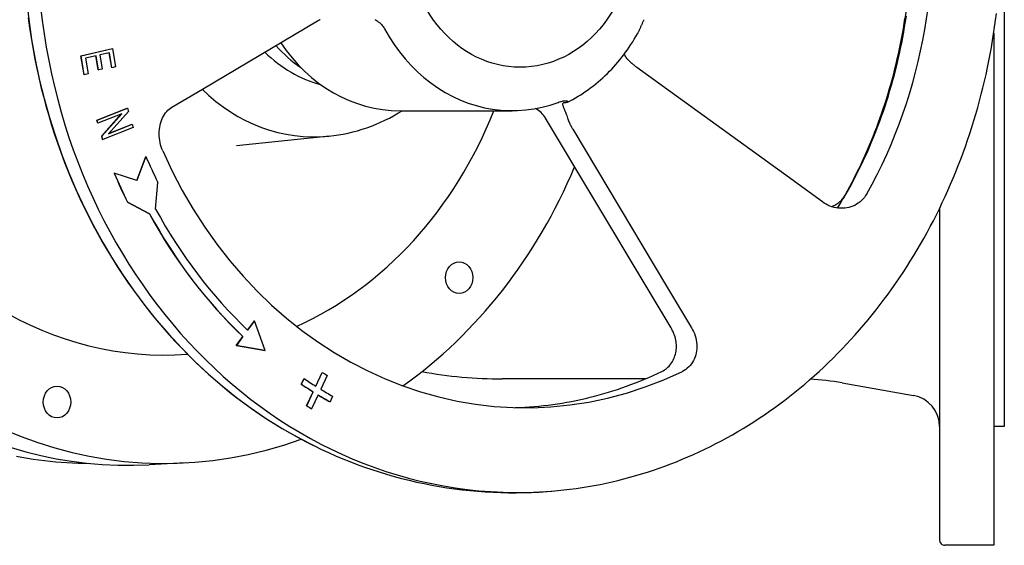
# Model space of a CAD drawing. Header units: millimetres. Extents: x 2362 to 7999, y 1118 to 3138.
# Tile 19 of 21: x 2843 to 3216, y 2677 to 2876. Entities that reach past the tile are written whole.
import ezdxf

# ---------------------------------------------------------------- set-up
doc = ezdxf.new("R2010")
doc.units = ezdxf.units.MM
doc.layers.add('DETAIL', color=2, linetype='Continuous')

msp = doc.modelspace()

# ---------------------------------------------------------------- linework, layer by layer
at = {"layer": 'DETAIL'}
for p, q in [((3216.03, 3092.12), (3216.03, 2722.12)), ((2912.56, 2849.83), (2956.13, 2875.63)), ((3212.03, 2871.01), (3212.03, 2677.12)), ((2866.55, 2862.44), (2878.45, 2865.15)), ((2866.55, 2862.44), (2866.6, 2862.44)), ((2867.78, 2855.27), (2866.55, 2862.44)), ((2866.6, 2862.44), (2878.5, 2865.15)), ((2867.83, 2855.27), (2866.6, 2862.44)), ((2872.27, 2862.41), (2868.22, 2861.49)), ((2873.13, 2857.08), (2872.22, 2862.4)), ((2873.18, 2857.08), (2872.27, 2862.41)), ((2877.31, 2863.56), (2873.67, 2862.73)), ((2873.67, 2862.73), (2874.58, 2857.4)), ((2878.23, 2857.87), (2877.26, 2863.55)), ((2878.28, 2857.87), (2877.31, 2863.56)), ((2878.45, 2865.15), (2878.5, 2865.15)), ((2878.5, 2865.15), (2879.68, 2858.19)), ((2868.22, 2861.49), (2869.23, 2855.59)), ((2867.78, 2855.27), (2867.83, 2855.27)), ((2869.23, 2855.59), (2867.83, 2855.27)), ((2873.13, 2857.08), (2873.18, 2857.08)), ((2874.58, 2857.4), (2873.18, 2857.08)), ((2878.23, 2857.87), (2878.28, 2857.87)), ((2879.68, 2858.19), (2878.28, 2857.87)), ((3132.43, 2817.83), (3076.97, 2858.05)), ((2900.95, 2842.95), (2912.56, 2849.83)), ((2872.6, 2838.08), (2884.07, 2842.62)), ((2872.65, 2838.08), (2884.12, 2842.62)), ((2882.01, 2840.47), (2873, 2836.91)), ((2874.4, 2832.03), (2881.93, 2840.44)), ((2874.45, 2832.03), (2882.01, 2840.47)), ((2884.49, 2841.36), (2876.93, 2832.92)), ((2884.07, 2842.62), (2884.12, 2842.62)), ((2884.12, 2842.62), (2884.49, 2841.36)), ((2987.3, 2841.64), (3029.78, 2841.64)), ((2872.6, 2838.08), (2872.65, 2838.08)), ((2872.95, 2836.91), (2872.6, 2838.08)), ((2873, 2836.91), (2872.65, 2838.08)), ((2872.95, 2836.91), (2873, 2836.91)), ((2876.93, 2832.92), (2885.94, 2836.49)), ((2876.95, 2832.95), (2885.89, 2836.49)), ((2885.89, 2836.49), (2885.94, 2836.49)), ((2885.94, 2836.49), (2886.29, 2835.32)), ((3080.46, 2775.26), (3042.44, 2838.79)), ((2886.29, 2835.32), (2874.82, 2830.78)), ((3052.67, 2834.66), (3088.22, 2775.27)), ((2874.4, 2832.03), (2874.45, 2832.03)), ((2874.77, 2830.78), (2874.4, 2832.03)), ((2874.82, 2830.78), (2874.45, 2832.03)), ((2874.77, 2830.78), (2874.82, 2830.78)), ((2960.66, 2832.04), (2925.39, 2828.33)), ((2887.66, 2815.19), (2891.08, 2824.35)), ((2891.13, 2824.35), (2887.7, 2815.18)), ((2891.08, 2824.35), (2891.13, 2824.35)), ((2879.12, 2817.99), (2879.17, 2817.99)), ((2887.7, 2815.18), (2879.17, 2817.99)), ((3147.19, 2807.13), (3132.43, 2817.83)), ((2894.83, 2804.39), (2895.64, 2814.51)), ((2884.17, 2806.96), (2884.22, 2806.96)), ((2892.48, 2802.61), (2884.17, 2806.96)), ((2884.22, 2806.96), (2892.53, 2802.61)), ((2892.48, 2802.61), (2892.53, 2802.61)), ((3191.53, 2804.69), (3191.53, 2679.11)), ((3089.92, 2759.45), (3080.46, 2775.26)), ((3088.22, 2775.27), (3097.68, 2759.46)), ((2929.61, 2758.61), (2932.2, 2762.16)), ((2932.25, 2762.16), (2929.64, 2758.58)), ((2932.2, 2762.16), (2932.25, 2762.16)), ((2936.22, 2750.85), (2932.25, 2762.16)), ((2925.32, 2752.75), (2927.8, 2756.14)), ((2927.85, 2756.14), (2925.37, 2752.75)), ((2927.8, 2756.14), (2927.85, 2756.14)), ((2925.32, 2752.75), (2925.37, 2752.75)), ((2936.17, 2750.85), (2925.32, 2752.75)), ((2925.37, 2752.75), (2936.22, 2750.85)), ((2936.17, 2750.85), (2936.22, 2750.85)), ((2949.92, 2738.17), (2951, 2740.22)), ((2949.97, 2738.17), (2951.05, 2740.22)), ((2951, 2740.22), (2951.05, 2740.22)), ((2955.43, 2737.37), (2957.84, 2742.58)), ((2955.47, 2737.35), (2957.89, 2742.58)), ((2959.72, 2741.44), (2957.3, 2736.21)), ((2957.84, 2742.58), (2957.89, 2742.58)), ((3057.1, 2740.12), (3026.03, 2740.12)), ((3080.15, 2740.12), (3057.1, 2740.12)), ((2949.92, 2738.17), (2949.97, 2738.17)), ((3154.65, 2738.6), (3181.62, 2733.85)), ((2951.97, 2729.92), (2954.43, 2735.23)), ((2952.02, 2729.92), (2954.48, 2735.23)), ((2956.32, 2734.1), (2953.85, 2728.79)), ((2954.43, 2735.23), (2954.48, 2735.23)), ((2961.82, 2733.56), (2960.93, 2731.39)), ((2951.97, 2729.92), (2952.02, 2729.92)), ((2953.8, 2728.79), (2953.85, 2728.79)), ((2960.88, 2731.39), (2960.93, 2731.39)), ((3216.03, 2722.12), (3212.03, 2722.12)), ((2906.1, 2708.33), (2892.38, 2707.61)), ((3212.03, 2677.12), (3193.53, 2677.12))]:
    msp.add_line(p, q, dxfattribs=at)
at = {"layer": 'DETAIL', "flags": 128}
for points in [[(3026.36, 2697.21), (3028.66, 2697.15), (3030.97, 2697.12), (3033.27, 2697.13), (3035.57, 2697.17), (3037.87, 2697.24), (3040.17, 2697.34), (3042.47, 2697.48), (3044.77, 2697.65), (3047.07, 2697.86), (3049.36, 2698.09), (3051.65, 2698.36), (3053.94, 2698.67), (3056.22, 2699), (3058.5, 2699.37), (3060.77, 2699.77), (3063.04, 2700.2), (3065.31, 2700.67), (3067.57, 2701.17), (3069.82, 2701.7), (3072.07, 2702.26), (3074.31, 2702.86), (3076.55, 2703.49), (3078.77, 2704.15), (3080.99, 2704.84), (3083.2, 2705.57), (3085.41, 2706.32), (3087.6, 2707.11), (3089.78, 2707.93), (3091.96, 2708.78), (3094.13, 2709.67), (3096.28, 2710.58), (3098.43, 2711.53), (3100.56, 2712.5), (3102.68, 2713.51), (3104.79, 2714.54), (3106.89, 2715.61), (3108.98, 2716.71), (3111.06, 2717.83), (3113.12, 2718.99), (3115.17, 2720.17), (3117.21, 2721.39), (3119.23, 2722.63), (3121.24, 2723.9), (3123.23, 2725.2), (3125.21, 2726.53), (3127.18, 2727.89), (3129.13, 2729.27), (3131.06, 2730.68), (3132.98, 2732.12), (3134.88, 2733.59), (3136.76, 2735.09), (3138.63, 2736.61), (3140.48, 2738.16), (3142.31, 2739.73), (3144.13, 2741.33), (3145.93, 2742.96), (3147.71, 2744.61), (3149.47, 2746.28), (3151.21, 2747.99), (3152.94, 2749.71), (3154.64, 2751.46), (3156.33, 2753.24), (3157.99, 2755.04), (3159.64, 2756.86), (3161.26, 2758.7), (3162.87, 2760.57), (3164.45, 2762.46), (3166.02, 2764.37), (3167.56, 2766.31), (3169.08, 2768.26), (3170.58, 2770.24), (3172.06, 2772.24), (3173.51, 2774.26), (3174.95, 2776.3), (3176.36, 2778.36), (3177.75, 2780.44), (3179.11, 2782.54), (3180.45, 2784.66), (3181.77, 2786.8), (3183.07, 2788.95), (3184.34, 2791.13), (3185.58, 2793.32), (3186.81, 2795.53), (3188.01, 2797.76), (3189.18, 2800), (3190.33, 2802.26), (3191.46, 2804.54), (3192.56, 2806.83), (3193.63, 2809.14), (3194.68, 2811.46), (3195.71, 2813.8), (3196.71, 2816.15), (3197.68, 2818.51), (3198.63, 2820.89), (3199.55, 2823.28), (3200.45, 2825.69), (3201.32, 2828.1), (3202.16, 2830.53), (3202.98, 2832.97), (3203.77, 2835.42), (3204.54, 2837.89), (3205.27, 2840.36), (3205.98, 2842.84), (3206.67, 2845.34), (3207.32, 2847.84), (3207.95, 2850.35), (3208.55, 2852.87), (3209.12, 2855.4), (3209.67, 2857.94), (3210.19, 2860.48), (3210.68, 2863.04), (3211.14, 2865.59), (3211.58, 2868.16), (3211.99, 2870.73), (3212.37, 2873.31), (3212.72, 2875.89), (3213.04, 2878.47)], [(3156.22, 2810.14), (3157.19, 2811.89), (3158.14, 2813.66), (3159.08, 2815.43), (3160, 2817.22), (3160.9, 2819.02), (3161.78, 2820.83), (3162.64, 2822.66), (3163.49, 2824.49), (3164.32, 2826.34), (3165.12, 2828.2), (3165.91, 2830.07), (3166.68, 2831.94), (3167.43, 2833.83), (3168.17, 2835.73), (3168.88, 2837.64), (3169.57, 2839.56), (3170.25, 2841.49), (3170.9, 2843.42), (3171.54, 2845.37), (3172.15, 2847.32), (3172.75, 2849.29), (3173.32, 2851.26), (3173.88, 2853.23), (3174.42, 2855.22), (3174.93, 2857.21), (3175.43, 2859.21), (3175.9, 2861.21), (3176.35, 2863.23), (3176.79, 2865.24), (3177.2, 2867.27), (3177.59, 2869.3), (3177.97, 2871.33), (3178.32, 2873.37), (3178.65, 2875.41), (3178.96, 2877.46)], [(2846.61, 2876.77), (2847.12, 2873.01), (2847.69, 2869.26), (2848.31, 2865.52), (2849, 2861.8), (2849.75, 2858.09), (2850.55, 2854.4), (2851.41, 2850.72), (2852.33, 2847.06), (2853.31, 2843.43), (2854.34, 2839.81), (2855.43, 2836.22), (2856.58, 2832.65), (2857.78, 2829.1), (2859.04, 2825.58), (2860.35, 2822.09), (2861.72, 2818.62), (2863.15, 2815.18), (2864.63, 2811.78), (2866.16, 2808.41), (2867.75, 2805.06), (2869.39, 2801.76), (2871.08, 2798.48), (2872.82, 2795.25), (2874.61, 2792.05), (2876.45, 2788.89), (2878.34, 2785.76), (2880.29, 2782.68), (2882.28, 2779.64), (2884.31, 2776.64), (2886.4, 2773.68), (2888.53, 2770.77), (2890.7, 2767.9), (2892.93, 2765.08), (2895.19, 2762.31), (2897.5, 2759.58), (2899.86, 2756.9), (2902.25, 2754.28), (2904.69, 2751.7), (2907.16, 2749.18), (2909.68, 2746.71), (2912.24, 2744.29), (2914.83, 2741.92), (2917.46, 2739.61), (2920.13, 2737.35), (2922.83, 2735.15), (2925.56, 2733.01), (2928.33, 2730.93), (2931.13, 2728.9), (2933.97, 2726.93), (2936.83, 2725.02), (2939.73, 2723.18), (2942.65, 2721.39), (2945.6, 2719.67), (2948.58, 2718.01), (2951.59, 2716.41), (2954.62, 2714.87)], [(2956.13, 2875.63), (2956.25, 2875.7), (2956.38, 2875.78), (2956.51, 2875.85), (2956.65, 2875.93), (2956.79, 2876.01), (2956.93, 2876.08), (2957.07, 2876.16)], [(2977.78, 2876.15), (2978.23, 2875.9), (2978.67, 2875.63), (2979.1, 2875.34), (2979.51, 2875.02), (2979.9, 2874.68), (2980.27, 2874.32), (2980.62, 2873.94), (2980.94, 2873.53), (2981.23, 2873.11), (2981.48, 2872.68)], [(3077.2, 2870.72), (3077.3, 2870.91), (3077.4, 2871.1), (3077.5, 2871.29), (3077.6, 2871.49), (3077.7, 2871.7), (3077.8, 2871.91), (3077.9, 2872.12), (3078, 2872.34), (3078.1, 2872.56), (3078.21, 2872.79), (3078.31, 2873.02), (3078.41, 2873.25), (3078.51, 2873.49), (3078.62, 2873.72), (3078.72, 2873.96), (3078.83, 2874.2), (3078.93, 2874.44), (3079.04, 2874.68), (3079.15, 2874.92), (3079.25, 2875.16), (3079.36, 2875.4), (3079.47, 2875.63), (3079.58, 2875.86), (3079.69, 2876.1)], [(3152.9, 2804.8), (3153.86, 2806.41), (3154.81, 2808.03), (3155.74, 2809.67), (3156.65, 2811.31), (3157.55, 2812.97), (3158.43, 2814.63), (3159.3, 2816.31), (3160.15, 2818), (3160.98, 2819.7), (3161.8, 2821.41), (3162.6, 2823.13), (3163.39, 2824.86), (3164.16, 2826.6), (3164.91, 2828.35), (3165.64, 2830.11), (3166.36, 2831.88), (3167.07, 2833.66), (3167.75, 2835.45), (3168.42, 2837.25), (3169.07, 2839.05), (3169.71, 2840.86), (3170.32, 2842.68), (3170.92, 2844.51), (3171.51, 2846.35), (3172.07, 2848.19), (3172.62, 2850.04), (3173.15, 2851.89), (3173.67, 2853.76), (3174.16, 2855.63), (3174.64, 2857.5), (3175.1, 2859.38), (3175.54, 2861.27), (3175.97, 2863.16), (3176.38, 2865.06), (3176.77, 2866.97), (3177.14, 2868.87), (3177.49, 2870.79), (3177.83, 2872.7), (3178.14, 2874.62), (3178.44, 2876.55)], [(2981.48, 2872.68), (2983.21, 2869.65), (2985.09, 2866.74), (2987.1, 2863.94), (2989.24, 2861.28), (2991.51, 2858.76), (2993.89, 2856.4), (2996.37, 2854.19), (2998.96, 2852.14), (3001.65, 2850.25), (3004.43, 2848.54), (3007.28, 2847.01), (3010.2, 2845.67), (3013.17, 2844.51), (3016.19, 2843.55), (3019.26, 2842.78), (3022.36, 2842.21), (3025.49, 2841.83), (3028.63, 2841.66), (3031.77, 2841.68), (3034.9, 2841.91), (3038.01, 2842.33), (3041.1, 2842.96), (3044.16, 2843.78), (3047.18, 2844.8)], [(3050.72, 2844.83), (3051.75, 2845.36), (3052.77, 2845.92), (3053.78, 2846.5), (3054.78, 2847.1), (3055.76, 2847.71), (3056.74, 2848.35), (3057.7, 2849.01), (3058.65, 2849.68), (3059.59, 2850.38), (3060.52, 2851.09), (3061.43, 2851.82), (3062.33, 2852.57), (3063.22, 2853.33), (3064.09, 2854.11), (3064.95, 2854.91), (3065.79, 2855.73), (3066.62, 2856.56), (3067.44, 2857.4), (3068.24, 2858.27), (3069.02, 2859.14), (3069.79, 2860.04), (3070.55, 2860.94), (3071.29, 2861.86), (3072.01, 2862.8), (3072.71, 2863.74), (3073.41, 2864.7), (3074.08, 2865.68), (3074.74, 2866.66), (3075.38, 2867.66), (3076, 2868.67), (3076.61, 2869.69), (3077.2, 2870.72)], [(3073.67, 2860.85), (3073.58, 2860.94), (3073.5, 2861.02), (3073.42, 2861.11), (3073.34, 2861.2), (3073.27, 2861.29), (3073.19, 2861.38), (3073.12, 2861.47), (3073.05, 2861.57), (3072.98, 2861.66), (3072.92, 2861.76), (3072.86, 2861.85), (3072.8, 2861.95), (3072.74, 2862.04), (3072.68, 2862.14), (3072.63, 2862.24), (3072.58, 2862.34), (3072.53, 2862.43), (3072.49, 2862.53), (3072.44, 2862.63), (3072.4, 2862.73), (3072.36, 2862.83), (3072.33, 2862.93), (3072.29, 2863.03), (3072.26, 2863.13)], [(3076.97, 2858.05), (3076.81, 2858.17), (3076.66, 2858.28), (3076.5, 2858.4), (3076.34, 2858.52), (3076.19, 2858.64), (3076.04, 2858.75), (3075.89, 2858.87), (3075.74, 2858.99), (3075.59, 2859.11), (3075.45, 2859.23), (3075.31, 2859.34), (3075.17, 2859.46), (3075.04, 2859.57), (3074.91, 2859.69), (3074.78, 2859.8), (3074.66, 2859.91), (3074.53, 2860.03), (3074.4, 2860.14), (3074.28, 2860.26), (3074.15, 2860.38), (3074.03, 2860.49), (3073.91, 2860.61), (3073.79, 2860.73), (3073.67, 2860.85)], [(3047.18, 2844.8), (3047.6, 2844.95), (3048.01, 2845.07), (3048.4, 2845.18), (3048.77, 2845.26), (3049.12, 2845.32), (3049.43, 2845.36), (3049.73, 2845.38), (3049.99, 2845.38), (3050.22, 2845.36), (3050.42, 2845.33), (3050.58, 2845.29), (3050.71, 2845.24), (3050.8, 2845.19), (3050.87, 2845.12), (3050.9, 2845.06), (3050.9, 2845), (3050.86, 2844.94), (3050.8, 2844.88), (3050.71, 2844.82), (3050.59, 2844.77), (3050.44, 2844.73), (3050.27, 2844.69), (3050.08, 2844.67), (3049.86, 2844.65)], [(3049.86, 2844.65), (3049.61, 2844.64), (3049.4, 2844.61), (3049.22, 2844.56), (3049.09, 2844.5), (3048.98, 2844.42), (3048.91, 2844.33), (3048.87, 2844.22), (3048.85, 2844.09), (3048.86, 2843.94), (3048.89, 2843.77), (3048.94, 2843.58), (3049.01, 2843.36), (3049.1, 2843.12), (3049.2, 2842.85), (3049.32, 2842.56), (3049.45, 2842.25), (3049.59, 2841.91), (3049.74, 2841.54), (3049.9, 2841.14), (3050.06, 2840.72), (3050.23, 2840.28), (3050.41, 2839.8), (3050.58, 2839.31), (3050.76, 2838.79)], [(2897.5, 2826.45), (2897.2, 2827.19), (2896.93, 2827.96), (2896.7, 2828.76), (2896.51, 2829.58), (2896.35, 2830.41), (2896.25, 2831.25), (2896.18, 2832.1), (2896.17, 2832.94), (2896.19, 2833.77), (2896.26, 2834.58), (2896.36, 2835.36), (2896.51, 2836.12), (2896.69, 2836.85), (2896.91, 2837.58), (2897.18, 2838.28), (2897.48, 2838.97), (2897.81, 2839.62), (2898.18, 2840.23), (2898.59, 2840.8), (2899.02, 2841.33), (2899.48, 2841.81), (2899.95, 2842.24), (2900.45, 2842.62), (2900.95, 2842.95)], [(2960.37, 2832.01), (2962.21, 2832.22), (2964.04, 2832.48), (2965.86, 2832.8), (2967.68, 2833.18), (2969.48, 2833.6), (2971.26, 2834.08), (2973.03, 2834.62), (2974.79, 2835.2), (2976.53, 2835.83), (2978.25, 2836.52), (2979.95, 2837.25), (2981.63, 2838.04), (2983.28, 2838.87), (2984.91, 2839.75), (2986.52, 2840.67), (2988.1, 2841.64)], [(3042.33, 2838.96), (3041.97, 2839.5), (3041.57, 2840.01), (3041.14, 2840.5), (3040.68, 2840.95), (3040.2, 2841.37), (3039.69, 2841.76), (3039.17, 2842.12), (3038.64, 2842.45)], [(3050.76, 2838.79), (3050.82, 2838.62), (3050.88, 2838.44), (3050.94, 2838.27), (3051.01, 2838.09), (3051.07, 2837.92), (3051.14, 2837.74), (3051.21, 2837.57), (3051.28, 2837.4), (3051.35, 2837.24), (3051.42, 2837.07), (3051.5, 2836.91), (3051.57, 2836.74), (3051.65, 2836.57), (3051.73, 2836.4), (3051.82, 2836.22), (3051.91, 2836.05), (3052, 2835.87), (3052.09, 2835.7), (3052.18, 2835.52), (3052.28, 2835.35), (3052.37, 2835.17), (3052.47, 2835), (3052.57, 2834.83), (3052.67, 2834.66)], [(3163.97, 2810.15), (3163.56, 2809.48), (3163.1, 2808.84), (3162.58, 2808.23), (3162.03, 2807.65), (3161.42, 2807.12), (3160.78, 2806.63), (3160.1, 2806.2), (3159.4, 2805.82), (3158.67, 2805.49), (3157.93, 2805.22), (3157.17, 2805.01), (3156.42, 2804.85), (3155.65, 2804.75), (3154.86, 2804.7), (3154.06, 2804.7), (3153.25, 2804.76), (3152.44, 2804.88), (3151.63, 2805.05), (3150.83, 2805.28), (3150.05, 2805.56), (3149.29, 2805.89), (3148.56, 2806.26), (3147.86, 2806.68), (3147.19, 2807.13)], [(3150.59, 2805.36), (3151.02, 2805.53), (3151.45, 2805.72), (3151.87, 2805.93), (3152.28, 2806.15), (3152.69, 2806.4), (3153.08, 2806.66), (3153.45, 2806.94), (3153.82, 2807.23), (3154.17, 2807.55), (3154.51, 2807.87), (3154.83, 2808.22), (3155.14, 2808.58), (3155.43, 2808.95), (3155.71, 2809.34), (3155.97, 2809.74), (3156.22, 2810.14)], [(3086.44, 2742.97), (3086.94, 2743.23), (3087.41, 2743.52), (3087.87, 2743.83), (3088.31, 2744.18), (3088.73, 2744.55), (3089.13, 2744.94), (3089.5, 2745.36), (3089.85, 2745.8), (3090.17, 2746.27), (3090.47, 2746.75), (3090.74, 2747.26), (3090.99, 2747.78), (3091.2, 2748.31), (3091.39, 2748.86), (3091.55, 2749.43), (3091.69, 2750), (3091.79, 2750.59), (3091.86, 2751.18), (3091.91, 2751.78), (3091.92, 2752.38), (3091.91, 2752.99), (3091.86, 2753.6), (3091.79, 2754.21), (3091.69, 2754.82), (3091.56, 2755.42), (3091.41, 2756.02), (3091.22, 2756.62), (3091.01, 2757.2), (3090.77, 2757.78), (3090.51, 2758.35), (3090.23, 2758.91), (3089.92, 2759.45)], [(3097.68, 2759.46), (3098.07, 2758.75), (3098.43, 2758.01), (3098.76, 2757.24), (3099.04, 2756.44), (3099.27, 2755.63), (3099.45, 2754.81), (3099.58, 2753.99), (3099.65, 2753.16), (3099.67, 2752.35), (3099.64, 2751.54), (3099.57, 2750.75), (3099.44, 2749.99), (3099.26, 2749.25), (3099.03, 2748.52), (3098.75, 2747.8), (3098.41, 2747.11), (3098.03, 2746.44), (3097.6, 2745.8), (3097.12, 2745.21), (3096.59, 2744.66), (3096.03, 2744.16), (3095.44, 2743.71), (3094.83, 2743.31), (3094.19, 2742.97)], [(3030.94, 2729.28), (3032.72, 2729.35), (3034.5, 2729.44), (3036.29, 2729.55), (3038.07, 2729.68), (3039.84, 2729.84), (3041.62, 2730.02), (3043.4, 2730.23), (3045.17, 2730.46), (3046.94, 2730.71), (3048.71, 2730.99), (3050.47, 2731.29), (3052.23, 2731.62), (3053.99, 2731.97), (3055.74, 2732.34), (3057.5, 2732.73), (3059.24, 2733.15), (3060.98, 2733.59), (3062.72, 2734.06), (3064.45, 2734.55), (3066.18, 2735.06), (3067.91, 2735.59), (3069.62, 2736.15), (3071.33, 2736.73), (3073.04, 2737.33), (3074.74, 2737.96), (3076.43, 2738.61), (3078.12, 2739.28), (3079.8, 2739.97), (3081.47, 2740.69), (3083.14, 2741.43), (3084.79, 2742.19), (3086.44, 2742.97)], [(2954.93, 2714.72), (2957.58, 2713.44), (2960.25, 2712.21), (2962.94, 2711.03), (2965.65, 2709.89), (2968.37, 2708.79), (2971.11, 2707.74), (2973.87, 2706.74), (2976.65, 2705.79), (2979.43, 2704.88), (2982.24, 2704.03), (2985.05, 2703.22), (2987.88, 2702.45), (2990.72, 2701.74), (2993.57, 2701.08), (2996.43, 2700.47), (2999.3, 2699.9), (3002.18, 2699.39), (3005.07, 2698.92), (3007.96, 2698.51), (3010.86, 2698.14), (3013.77, 2697.83), (3016.68, 2697.57), (3019.59, 2697.36), (3022.51, 2697.2), (3025.43, 2697.09), (3028.35, 2697.03), (3031.27, 2697.02), (3034.19, 2697.06), (3037.11, 2697.15), (3040.03, 2697.3), (3042.95, 2697.49), (3045.86, 2697.74)], [(2842.11, 2710.87), (2844.23, 2710.48), (2846.35, 2710.12), (2848.47, 2709.79), (2850.59, 2709.48), (2852.72, 2709.21), (2854.85, 2708.97), (2856.99, 2708.76), (2859.12, 2708.58), (2861.26, 2708.43), (2863.4, 2708.31), (2865.54, 2708.22), (2867.68, 2708.16), (2869.82, 2708.13)]]:
    msp.add_lwpolyline(points, dxfattribs=at)
at = {"layer": 'DETAIL'}
for centre, radius, start, end in [((3026.03, 2907.12), 167, 259.5117, 270.0003), ((3137.21, 2639.23), 100.89, 80.0439, 86.9355), ((3179.53, 2722.03), 12, 0.309, 79.9911), ((3193.53, 2679.11), 1.99, 180, 270.2791)]:
    msp.add_arc(centre, radius, start, end, dxfattribs=at)
for centre, major_axis, ratio, start_param, end_param in [((2898.28, 2907.12), (0, 199), 0.866025, 5.978747, 9.729216), ((3031.76, 2907.12), (0, 210), 0.866025, 0.02967, 3.111923), ((2884.53, 2907.12), (0, 199.72), 0.866025, 6.237814, 9.470149), ((3025.88, 2907.12), (0, -209.12), 0.866025, 3.544183, 5.880595), ((2898.28, 2907.12), (0, 158), 0.866025, 6.220162, 9.487801), ((3034.81, 2907.12), (0, -177.89), 0.866025, 0.994276, 2.490088), ((3025.88, 2907.12), (0, 178.88), 0.866025, 4.129756, 5.471179), ((2974.78, 2907.12), (0, 57), 0.866025, 2.369503, 2.610667), ((2987.3, 2907.25), (0, -65.61), 0.866025, 5.365749, 6.283185), ((2968.28, 2907.12), (0, -57), 0.866025, 5.57524, 6.057882), ((2954.82, 2907.12), (0, -75.38), 0.866025, 5.577002, 6.368349), ((2898.28, 2907.12), (0, -158), 0.866025, 0.373352, 1.143484), ((3032.41, 2832.93), (-7.15, 10.84), 0.893587, 4.663345, 4.678776), ((3034.81, 2907.12), (0, -177.89), 0.866025, 5.183066, 6.678878), ((3035.37, 2906.25), (0, 185.6), 0.866025, 2.027835, 2.087828), ((3035.32, 2906.25), (0, 200.8), 0.866025, 2.025915, 2.08804), ((3035.37, 2906.25), (0, -200.8), 0.866025, 5.167508, 5.229632), ((2898.28, 2907.12), (0, 199), 0.866025, 3.691817, 4.26172), ((3035.32, 2906.25), (0, 194.8), 0.866025, 2.13182, 2.450581), ((3035.37, 2906.25), (0, -194.8), 0.866025, 5.273412, 5.592174), ((3035.37, 2906.25), (0, 191.6), 0.866025, 2.131316, 2.450752), ((3034.9, 2906.02), (0, -192), 0.866025, 5.754612, 5.785096), ((3034.9, 2906.02), (0, -186.07), 0.866025, 5.784897, 5.797795), ((3034.85, 2906.02), (0, 194.4), 0.866025, 2.612826, 2.64358), ((3034.9, 2906.02), (0, 194.4), 0.866025, 2.612826, 2.64358), ((3034.9, 2906.02), (0, -192), 0.866025, 5.797596, 5.82808), ((3034.85, 2906.02), (0, 194.4), 0.866025, 2.656188, 2.68668), ((3034.9, 2906.02), (0, 194.4), 0.866025, 2.655926, 2.68668), ((3034.85, 2906.02), (0, 200.42), 0.866025, 2.643766, 2.655741), ((3034.9, 2906.02), (0, 200.42), 0.866025, 2.643766, 2.655741)]:
    msp.add_ellipse(centre, major_axis=major_axis, ratio=ratio, start_param=start_param, end_param=end_param, dxfattribs=at)
for centre, major_axis in [((3032.76, 2907.12), (0, -49)), ((3009.72, 2778.44), (0, -6)), ((2857.49, 2731.34), (0, -6))]:
    msp.add_ellipse(centre, major_axis=major_axis, ratio=0.866025, dxfattribs=at)

doc.saveas('drawing.dxf')
